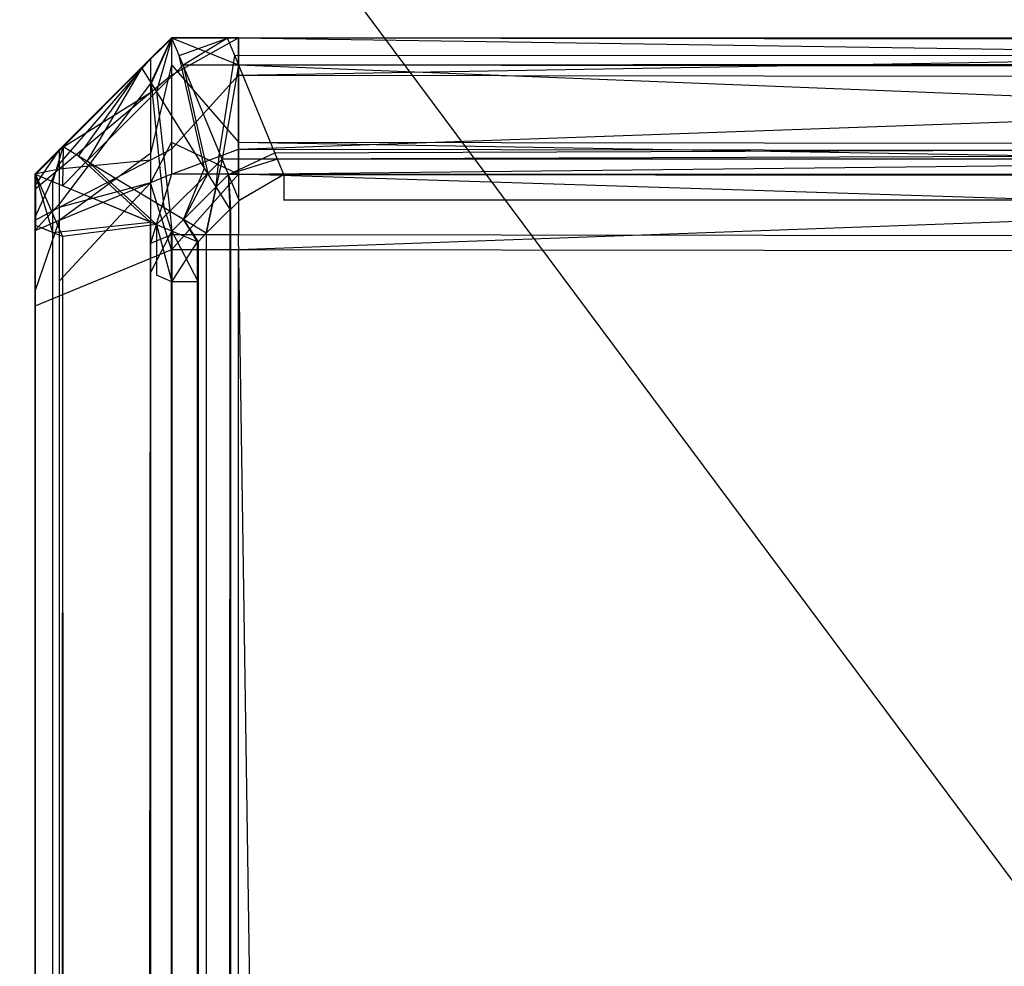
# Model space of a CAD drawing. Extents: x 0 to 0.8, y -0.501 to 0.
# Tile 50 of 106: x 0.00194 to 0.00555, y -0.00666 to -0.0032. Entities that reach past the tile are written whole.
import ezdxf

# ---------------------------------------------------------------- set-up
doc = ezdxf.new("R2010")
doc.units = 0
for name, color, linetype in [('L6_KORPUS3_2___REPLACEMTFOREMPT', 7, 'CONTINUOUS'), ('L8_KORPUS3_4___REPLACEMTFOREMPT', 7, 'CONTINUOUS'), ('L9_ABDECKPL_0___REPLACEMTFOREMP', 7, 'CONTINUOUS')]:
    doc.layers.add(name, color=color, linetype=linetype)

msp = doc.modelspace()

# ---------------------------------------------------------------- linework, layer by layer
at = {"layer": 'L6_KORPUS3_2___REPLACEMTFOREMPT', "color": 8}
for points, invisible_edges in [([(0.002502, -0.003263, 0.0005), (0.002427, -0.003428, 0.000436), (0.002392, -0.003372, 0.0005), (0.002502, -0.003263, 0.0005)], 13), ([(0.002392, -0.003372, 0.000565), (0.002502, -0.003263, 0.0005), (0.002392, -0.003372, 0.0005), (0.002392, -0.003372, 0.000565)], 13), ([(0.002502, -0.003263, 0.0005), (0.002392, -0.003372, 0.000565), (0.002502, -0.003263, 0.000565), (0.002502, -0.003263, 0.0005)], 14), ([(0.002392, -0.003372, 0.007018), (0.002502, -0.003263, 0.000565), (0.002392, -0.003372, 0.000565), (0.002392, -0.003372, 0.007018)], 13), ([(0.002502, -0.003263, 0.000565), (0.002392, -0.003372, 0.007018), (0.002502, -0.003263, 0.007018), (0.002502, -0.003263, 0.000565)], 14), ([(0.002446, -0.003459, 0.007289), (0.002502, -0.003263, 0.00719), (0.002392, -0.003372, 0.00719), (0.002446, -0.003459, 0.007289)], 13), ([(0.002392, -0.003372, 0.00719), (0.002502, -0.003263, 0.007018), (0.002392, -0.003372, 0.007018), (0.002392, -0.003372, 0.00719)], 13), ([(0.002502, -0.003263, 0.007018), (0.002392, -0.003372, 0.00719), (0.002502, -0.003263, 0.00719), (0.002502, -0.003263, 0.007018)], 14), ([(0.002427, -0.003428, 0.000436), (0.002502, -0.003263, 0.0005), (0.002528, -0.003327, 0.000436), (0.002427, -0.003428, 0.000436)], 14), ([(0.002502, -0.003263, 0.00719), (0.002446, -0.003459, 0.007289), (0.002543, -0.003362, 0.007289), (0.002502, -0.003263, 0.00719)], 14), ([(0.002543, -0.003362, 0.007289), (0.002705, -0.003263, 0.00719), (0.002502, -0.003263, 0.00719), (0.002543, -0.003362, 0.007289)], 13), ([(0.002502, -0.003263, 0.007018), (0.002705, -0.003263, 0.000565), (0.002502, -0.003263, 0.000565), (0.002502, -0.003263, 0.007018)], 13), ([(0.002705, -0.003263, 0.000565), (0.002502, -0.003263, 0.007018), (0.002705, -0.003263, 0.007018), (0.002705, -0.003263, 0.000565)], 14), ([(0.002502, -0.003263, 0.00719), (0.002705, -0.003263, 0.007018), (0.002502, -0.003263, 0.007018), (0.002502, -0.003263, 0.00719)], 13), ([(0.002705, -0.003263, 0.007018), (0.002502, -0.003263, 0.00719), (0.002705, -0.003263, 0.00719), (0.002705, -0.003263, 0.007018)], 14), ([(0.002502, -0.003263, 0.000565), (0.002705, -0.003263, 0.0005), (0.002502, -0.003263, 0.0005), (0.002502, -0.003263, 0.000565)], 13), ([(0.002705, -0.003263, 0.0005), (0.002502, -0.003263, 0.000565), (0.002705, -0.003263, 0.000565), (0.002705, -0.003263, 0.0005)], 14), ([(0.002705, -0.003263, 0.0005), (0.002528, -0.003327, 0.000436), (0.002502, -0.003263, 0.0005), (0.002705, -0.003263, 0.0005)], 13), ([(0.002528, -0.003327, 0.000436), (0.002705, -0.003263, 0.0005), (0.002732, -0.003327, 0.000436), (0.002528, -0.003327, 0.000436)], 14), ([(0.002705, -0.003263, 0.00719), (0.002543, -0.003362, 0.007289), (0.002746, -0.003362, 0.007289), (0.002705, -0.003263, 0.00719)], 14), ([(0.002746, -0.003362, 0.007289), (0.1, -0.003263, 0.00719), (0.002705, -0.003263, 0.00719), (0.002746, -0.003362, 0.007289)], 13), ([(0.002705, -0.003263, 0.000565), (0.1, -0.003263, 0.007018), (0.1, -0.003263, 0.000565), (0.002705, -0.003263, 0.000565)], 13), ([(0.1, -0.003263, 0.007018), (0.002705, -0.003263, 0.000565), (0.002705, -0.003263, 0.007018), (0.1, -0.003263, 0.007018)], 14), ([(0.002705, -0.003263, 0.00719), (0.1, -0.003263, 0.007018), (0.002705, -0.003263, 0.007018), (0.002705, -0.003263, 0.00719)], 13), ([(0.1, -0.003263, 0.007018), (0.002705, -0.003263, 0.00719), (0.1, -0.003263, 0.00719), (0.1, -0.003263, 0.007018)], 14), ([(0.1, -0.003263, 0.0005), (0.002732, -0.003327, 0.000436), (0.002705, -0.003263, 0.0005), (0.1, -0.003263, 0.0005)], 13), ([(0.002705, -0.003263, 0.000565), (0.1, -0.003263, 0.0005), (0.002705, -0.003263, 0.0005), (0.002705, -0.003263, 0.000565)], 13), ([(0.1, -0.003263, 0.0005), (0.002705, -0.003263, 0.000565), (0.1, -0.003263, 0.000565), (0.1, -0.003263, 0.0005)], 14), ([(0.002732, -0.003327, 0.000436), (0.1, -0.003263, 0.0005), (0.1, -0.003327, 0.000436), (0.002732, -0.003327, 0.000436)], 14), ([(0.1, -0.003263, 0.00719), (0.002746, -0.003362, 0.007289), (0.1, -0.003362, 0.007289), (0.1, -0.003263, 0.00719)], 14), ([(0.002528, -0.003327, 0.000436), (0.002621, -0.003739, 0.00008), (0.002427, -0.003428, 0.000436), (0.002528, -0.003327, 0.000436)], 13), ([(0.002621, -0.003739, 0.00008), (0.002528, -0.003327, 0.000436), (0.002676, -0.003683, 0.00008), (0.002621, -0.003739, 0.00008)], 14), ([(0.002732, -0.003327, 0.000436), (0.002676, -0.003683, 0.00008), (0.002528, -0.003327, 0.000436), (0.002732, -0.003327, 0.000436)], 13), ([(0.002676, -0.003683, 0.00008), (0.002732, -0.003327, 0.000436), (0.002879, -0.003683, 0.00008), (0.002676, -0.003683, 0.00008)], 14), ([(0.1, -0.003327, 0.000436), (0.002879, -0.003683, 0.00008), (0.002732, -0.003327, 0.000436), (0.1, -0.003327, 0.000436)], 13), ([(0.002879, -0.003683, 0.00008), (0.1, -0.003327, 0.000436), (0.1, -0.003683, 0.00008), (0.002879, -0.003683, 0.00008)], 14), ([(0.002104, -0.003661, 0.00719), (0.002392, -0.003372, 0.007018), (0.002104, -0.003661, 0.007018), (0.002104, -0.003661, 0.00719)], 13), ([(0.002392, -0.003372, 0.007018), (0.002104, -0.003661, 0.00719), (0.002392, -0.003372, 0.00719), (0.002392, -0.003372, 0.007018)], 14), ([(0.002191, -0.003713, 0.007289), (0.002392, -0.003372, 0.00719), (0.002104, -0.003661, 0.00719), (0.002191, -0.003713, 0.007289)], 13), ([(0.002104, -0.003661, 0.007018), (0.002392, -0.003372, 0.000565), (0.002104, -0.003661, 0.000565), (0.002104, -0.003661, 0.007018)], 13), ([(0.002392, -0.003372, 0.000565), (0.002104, -0.003661, 0.007018), (0.002392, -0.003372, 0.007018), (0.002392, -0.003372, 0.000565)], 14), ([(0.002104, -0.003661, 0.000565), (0.002392, -0.003372, 0.0005), (0.002104, -0.003661, 0.0005), (0.002104, -0.003661, 0.000565)], 13), ([(0.002392, -0.003372, 0.0005), (0.002104, -0.003661, 0.000565), (0.002392, -0.003372, 0.000565), (0.002392, -0.003372, 0.0005)], 14), ([(0.002392, -0.003372, 0.0005), (0.00216, -0.003695, 0.000436), (0.002104, -0.003661, 0.0005), (0.002392, -0.003372, 0.0005)], 13), ([(0.00216, -0.003695, 0.000436), (0.002392, -0.003372, 0.0005), (0.002427, -0.003428, 0.000436), (0.00216, -0.003695, 0.000436)], 14), ([(0.002392, -0.003372, 0.00719), (0.002191, -0.003713, 0.007289), (0.002446, -0.003459, 0.007289), (0.002392, -0.003372, 0.00719)], 14), ([(0.002633, -0.003759, 0.007633), (0.002543, -0.003362, 0.007289), (0.002446, -0.003459, 0.007289), (0.002633, -0.003759, 0.007633)], 13), ([(0.002543, -0.003362, 0.007289), (0.002633, -0.003759, 0.007633), (0.002686, -0.003706, 0.007633), (0.002543, -0.003362, 0.007289)], 14), ([(0.002686, -0.003706, 0.007633), (0.002746, -0.003362, 0.007289), (0.002543, -0.003362, 0.007289), (0.002686, -0.003706, 0.007633)], 13), ([(0.002746, -0.003362, 0.007289), (0.002686, -0.003706, 0.007633), (0.002889, -0.003706, 0.007633), (0.002746, -0.003362, 0.007289)], 14), ([(0.002889, -0.003706, 0.007633), (0.1, -0.003362, 0.007289), (0.002746, -0.003362, 0.007289), (0.002889, -0.003706, 0.007633)], 13), ([(0.1, -0.003362, 0.007289), (0.002889, -0.003706, 0.007633), (0.1, -0.003706, 0.007633), (0.1, -0.003362, 0.007289)], 14), ([(0.002427, -0.003428, 0.000436), (0.002474, -0.003885, 0.00008), (0.00216, -0.003695, 0.000436), (0.002427, -0.003428, 0.000436)], 13), ([(0.002494, -0.003897, 0.007633), (0.002446, -0.003459, 0.007289), (0.002191, -0.003713, 0.007289), (0.002494, -0.003897, 0.007633)], 13), ([(0.002474, -0.003885, 0.00008), (0.002427, -0.003428, 0.000436), (0.002621, -0.003739, 0.00008), (0.002474, -0.003885, 0.00008)], 14), ([(0.002446, -0.003459, 0.007289), (0.002494, -0.003897, 0.007633), (0.002633, -0.003759, 0.007633), (0.002446, -0.003459, 0.007289)], 14), ([(0.002002, -0.003763, 0.00719), (0.002104, -0.003661, 0.007018), (0.002002, -0.003763, 0.007018), (0.002002, -0.003763, 0.00719)], 13), ([(0.002104, -0.003661, 0.007018), (0.002002, -0.003763, 0.00719), (0.002104, -0.003661, 0.00719), (0.002104, -0.003661, 0.007018)], 14), ([(0.002101, -0.003804, 0.007289), (0.002104, -0.003661, 0.00719), (0.002002, -0.003763, 0.00719), (0.002101, -0.003804, 0.007289)], 13), ([(0.002002, -0.003763, 0.007018), (0.002104, -0.003661, 0.000565), (0.002002, -0.003763, 0.000565), (0.002002, -0.003763, 0.007018)], 13), ([(0.002104, -0.003661, 0.000565), (0.002002, -0.003763, 0.007018), (0.002104, -0.003661, 0.007018), (0.002104, -0.003661, 0.000565)], 14), ([(0.002002, -0.003763, 0.000565), (0.002104, -0.003661, 0.0005), (0.002002, -0.003763, 0.0005), (0.002002, -0.003763, 0.000565)], 13), ([(0.002104, -0.003661, 0.0005), (0.002002, -0.003763, 0.000565), (0.002104, -0.003661, 0.000565), (0.002104, -0.003661, 0.0005)], 14), ([(0.002104, -0.003661, 0.0005), (0.002066, -0.003789, 0.000436), (0.002002, -0.003763, 0.0005), (0.002104, -0.003661, 0.0005)], 13), ([(0.002066, -0.003789, 0.000436), (0.002104, -0.003661, 0.0005), (0.00216, -0.003695, 0.000436), (0.002066, -0.003789, 0.000436)], 14), ([(0.002104, -0.003661, 0.00719), (0.002101, -0.003804, 0.007289), (0.002191, -0.003713, 0.007289), (0.002104, -0.003661, 0.00719)], 14), ([(0.00216, -0.003695, 0.000436), (0.002423, -0.003937, 0.00008), (0.002066, -0.003789, 0.000436), (0.00216, -0.003695, 0.000436)], 13), ([(0.002445, -0.003946, 0.007633), (0.002191, -0.003713, 0.007289), (0.002101, -0.003804, 0.007289), (0.002445, -0.003946, 0.007633)], 13), ([(0.002423, -0.003937, 0.00008), (0.00216, -0.003695, 0.000436), (0.002474, -0.003885, 0.00008), (0.002423, -0.003937, 0.00008)], 14), ([(0.002191, -0.003713, 0.007289), (0.002445, -0.003946, 0.007633), (0.002494, -0.003897, 0.007633), (0.002191, -0.003713, 0.007289)], 14), ([(0.002676, -0.003683, 0.00008), (0.002664, -0.003808), (0.002621, -0.003739, 0.00008), (0.002676, -0.003683, 0.00008)], 13), ([(0.002664, -0.003808, 0.00769), (0.002686, -0.003706, 0.007633), (0.002633, -0.003759, 0.007633), (0.002664, -0.003808, 0.00769)], 13), ([(0.002664, -0.003808), (0.002676, -0.003683, 0.00008), (0.002709, -0.003763), (0.002664, -0.003808)], 14), ([(0.002686, -0.003706, 0.007633), (0.002664, -0.003808, 0.00769), (0.002709, -0.003763, 0.00769), (0.002686, -0.003706, 0.007633)], 14), ([(0.002879, -0.003683, 0.00008), (0.002709, -0.003763), (0.002676, -0.003683, 0.00008), (0.002879, -0.003683, 0.00008)], 13), ([(0.002709, -0.003763, 0.00769), (0.002889, -0.003706, 0.007633), (0.002686, -0.003706, 0.007633), (0.002709, -0.003763, 0.00769)], 13), ([(0.002709, -0.003763), (0.002879, -0.003683, 0.00008), (0.002912, -0.003763), (0.002709, -0.003763)], 14), ([(0.002889, -0.003706, 0.007633), (0.002709, -0.003763, 0.00769), (0.002912, -0.003763, 0.00769), (0.002889, -0.003706, 0.007633)], 14), ([(0.1, -0.003683, 0.00008), (0.002912, -0.003763), (0.002879, -0.003683, 0.00008), (0.1, -0.003683, 0.00008)], 13), ([(0.002912, -0.003763, 0.00769), (0.1, -0.003706, 0.007633), (0.002889, -0.003706, 0.007633), (0.002912, -0.003763, 0.00769)], 13), ([(0.002912, -0.003763), (0.1, -0.003683, 0.00008), (0.1, -0.003763), (0.002912, -0.003763)], 14), ([(0.1, -0.003706, 0.007633), (0.002912, -0.003763, 0.00769), (0.1, -0.003763, 0.00769), (0.1, -0.003706, 0.007633)], 14), ([(0.002621, -0.003739, 0.00008), (0.002544, -0.003927), (0.002474, -0.003885, 0.00008), (0.002621, -0.003739, 0.00008)], 13), ([(0.002544, -0.003927), (0.002621, -0.003739, 0.00008), (0.002664, -0.003808), (0.002544, -0.003927)], 14), ([(0.002002, -0.003763, 0.007018), (0.002002, -0.003949, 0.000565), (0.002002, -0.003949, 0.007018), (0.002002, -0.003763, 0.007018)], 13), ([(0.002002, -0.003949, 0.000565), (0.002002, -0.003763, 0.007018), (0.002002, -0.003763, 0.000565), (0.002002, -0.003949, 0.000565)], 14), ([(0.002002, -0.003763, 0.00719), (0.002002, -0.003949, 0.007018), (0.002002, -0.003949, 0.00719), (0.002002, -0.003763, 0.00719)], 13), ([(0.002002, -0.003949, 0.007018), (0.002002, -0.003763, 0.00719), (0.002002, -0.003763, 0.007018), (0.002002, -0.003949, 0.007018)], 14), ([(0.002002, -0.003763, 0.0005), (0.002066, -0.003975, 0.000436), (0.002002, -0.003949, 0.0005), (0.002002, -0.003763, 0.0005)], 13), ([(0.002066, -0.003975, 0.000436), (0.002002, -0.003763, 0.0005), (0.002066, -0.003789, 0.000436), (0.002066, -0.003975, 0.000436)], 14), ([(0.002002, -0.003763, 0.000565), (0.002002, -0.003949, 0.0005), (0.002002, -0.003949, 0.000565), (0.002002, -0.003763, 0.000565)], 13), ([(0.002002, -0.003949, 0.0005), (0.002002, -0.003763, 0.000565), (0.002002, -0.003763, 0.0005), (0.002002, -0.003949, 0.0005)], 14), ([(0.002101, -0.00399, 0.007289), (0.002002, -0.003763, 0.00719), (0.002002, -0.003949, 0.00719), (0.002101, -0.00399, 0.007289)], 13), ([(0.002002, -0.003763, 0.00719), (0.002101, -0.00399, 0.007289), (0.002101, -0.003804, 0.007289), (0.002002, -0.003763, 0.00719)], 14), ([(0.002544, -0.003927, 0.00769), (0.002633, -0.003759, 0.007633), (0.002494, -0.003897, 0.007633), (0.002544, -0.003927, 0.00769)], 13), ([(0.002633, -0.003759, 0.007633), (0.002544, -0.003927, 0.00769), (0.002664, -0.003808, 0.00769), (0.002633, -0.003759, 0.007633)], 14), ([(0.002709, -0.003763), (0.002715, -0.00389), (0.002664, -0.003808), (0.002709, -0.003763)], 13), ([(0.002716, -0.003891, 0.00769), (0.002709, -0.003763, 0.00769), (0.002664, -0.003808, 0.00769), (0.002716, -0.003891, 0.00769)], 13), ([(0.002715, -0.00389), (0.002709, -0.003763), (0.002748, -0.003857), (0.002715, -0.00389)], 14), ([(0.002912, -0.003763), (0.002748, -0.003857), (0.002709, -0.003763), (0.002912, -0.003763)], 13), ([(0.002749, -0.003858, 0.00769), (0.002912, -0.003763, 0.00769), (0.002709, -0.003763, 0.00769), (0.002749, -0.003858, 0.00769)], 13), ([(0.002709, -0.003763, 0.00769), (0.002716, -0.003891, 0.00769), (0.002749, -0.003858, 0.00769), (0.002709, -0.003763, 0.00769)], 14), ([(0.002748, -0.003857), (0.002912, -0.003763), (0.002912, -0.003857), (0.002748, -0.003857)], 14), ([(0.002912, -0.003763, 0.00769), (0.002749, -0.003858, 0.00769), (0.002912, -0.003858, 0.00769), (0.002912, -0.003763, 0.00769)], 14), ([(0.002912, -0.003763), (0.1, -0.003857), (0.002912, -0.003857), (0.002912, -0.003763)], 13), ([(0.1, -0.003857), (0.002912, -0.003763), (0.1, -0.003763), (0.1, -0.003857)], 14), ([(0.1, -0.003858, 0.00769), (0.002912, -0.003763, 0.00769), (0.002912, -0.003858, 0.00769), (0.1, -0.003858, 0.00769)], 13), ([(0.002912, -0.003763, 0.00769), (0.1, -0.003858, 0.00769), (0.1, -0.003763, 0.00769), (0.002912, -0.003763, 0.00769)], 14), ([(0.002423, -0.003937, 0.00008), (0.002066, -0.003975, 0.000436), (0.002066, -0.003789, 0.000436), (0.002423, -0.003937, 0.00008)], 13), ([(0.002101, -0.00399, 0.007289), (0.002445, -0.003946, 0.007633), (0.002101, -0.003804, 0.007289), (0.002101, -0.00399, 0.007289)], 13), ([(0.002628, -0.003978, 0.00769), (0.002664, -0.003808, 0.00769), (0.002544, -0.003927, 0.00769), (0.002628, -0.003978, 0.00769)], 13), ([(0.002664, -0.003808), (0.002627, -0.003978), (0.002544, -0.003927), (0.002664, -0.003808)], 13), ([(0.002627, -0.003978), (0.002664, -0.003808), (0.002715, -0.00389), (0.002627, -0.003978)], 14), ([(0.002664, -0.003808, 0.00769), (0.002628, -0.003978, 0.00769), (0.002716, -0.003891, 0.00769), (0.002664, -0.003808, 0.00769)], 14), ([(0.002748, -0.500668), (0.002715, -0.00389), (0.002748, -0.003857), (0.002748, -0.500668)], 14), ([(0.002716, -0.003891, 0.00769), (0.002749, -0.500667, 0.00769), (0.002749, -0.003858, 0.00769), (0.002716, -0.003891, 0.00769)], 10), ([(0.002748, -0.500668), (0.002748, -0.003857), (0.002912, -0.003857), (0.002748, -0.500668)], 15), ([(0.002748, -0.500668), (0.002912, -0.003857), (0.002909, -0.500668), (0.002748, -0.500668)], 15), ([(0.002749, -0.003858, 0.00769), (0.002749, -0.500667, 0.00769), (0.002912, -0.003858, 0.00769), (0.002749, -0.003858, 0.00769)], 15), ([(0.002912, -0.003858, 0.00769), (0.002749, -0.500667, 0.00769), (0.002909, -0.500667, 0.00769), (0.002912, -0.003858, 0.00769)], 15), ([(0.002909, -0.500668), (0.002912, -0.003857), (0.1, -0.500668), (0.002909, -0.500668)], 15), ([(0.002912, -0.003858, 0.00769), (0.002909, -0.500667, 0.00769), (0.1, -0.500667, 0.00769), (0.002912, -0.003858, 0.00769)], 15), ([(0.1, -0.500668), (0.002912, -0.003857), (0.1, -0.003857), (0.1, -0.500668)], 15), ([(0.002912, -0.003858, 0.00769), (0.1, -0.500667, 0.00769), (0.1, -0.003858, 0.00769), (0.002912, -0.003858, 0.00769)], 15), ([(0.002474, -0.003885, 0.00008), (0.002502, -0.00397), (0.002423, -0.003937, 0.00008), (0.002474, -0.003885, 0.00008)], 13), ([(0.002502, -0.00397), (0.002474, -0.003885, 0.00008), (0.002544, -0.003927), (0.002502, -0.00397)], 14), ([(0.002632, -0.500553), (0.002627, -0.003978), (0.002715, -0.00389), (0.002632, -0.500553)], 13), ([(0.002628, -0.003978, 0.00769), (0.002634, -0.500552, 0.00769), (0.002716, -0.003891, 0.00769), (0.002628, -0.003978, 0.00769)], 13), ([(0.002632, -0.500553), (0.002715, -0.00389), (0.002711, -0.500631), (0.002632, -0.500553)], 10), ([(0.002716, -0.003891, 0.00769), (0.002634, -0.500552, 0.00769), (0.002712, -0.50063, 0.00769), (0.002716, -0.003891, 0.00769)], 10), ([(0.002711, -0.500631), (0.002715, -0.00389), (0.002748, -0.500668), (0.002711, -0.500631)], 13), ([(0.002716, -0.003891, 0.00769), (0.002712, -0.50063, 0.00769), (0.002749, -0.500667, 0.00769), (0.002716, -0.003891, 0.00769)], 13), ([(0.002502, -0.00397, 0.00769), (0.002494, -0.003897, 0.007633), (0.002445, -0.003946, 0.007633), (0.002502, -0.00397, 0.00769)], 13), ([(0.002494, -0.003897, 0.007633), (0.002502, -0.00397, 0.00769), (0.002544, -0.003927, 0.00769), (0.002494, -0.003897, 0.007633)], 14), ([(0.002598, -0.004009, 0.00769), (0.002544, -0.003927, 0.00769), (0.002502, -0.00397, 0.00769), (0.002598, -0.004009, 0.00769)], 13), ([(0.002544, -0.003927), (0.002596, -0.004009), (0.002502, -0.00397), (0.002544, -0.003927)], 13), ([(0.002544, -0.003927, 0.00769), (0.002598, -0.004009, 0.00769), (0.002628, -0.003978, 0.00769), (0.002544, -0.003927, 0.00769)], 14), ([(0.002596, -0.004009), (0.002544, -0.003927), (0.002627, -0.003978), (0.002596, -0.004009)], 14), ([(0.002002, -0.003949, 0.007018), (0.002002, -0.500554, 0.000565), (0.002002, -0.500554, 0.007018), (0.002002, -0.003949, 0.007018)], 13), ([(0.002002, -0.500554, 0.000565), (0.002002, -0.003949, 0.007018), (0.002002, -0.003949, 0.000565), (0.002002, -0.500554, 0.000565)], 14), ([(0.002002, -0.003949, 0.00719), (0.002002, -0.500554, 0.007018), (0.002002, -0.500554, 0.00719), (0.002002, -0.003949, 0.00719)], 13), ([(0.002002, -0.500554, 0.007018), (0.002002, -0.003949, 0.00719), (0.002002, -0.003949, 0.007018), (0.002002, -0.500554, 0.007018)], 14), ([(0.002002, -0.500554, 0.00719), (0.002101, -0.00399, 0.007289), (0.002002, -0.003949, 0.00719), (0.002002, -0.500554, 0.00719)], 13), ([(0.002002, -0.003949, 0.000565), (0.002002, -0.500554, 0.0005), (0.002002, -0.500554, 0.000565), (0.002002, -0.003949, 0.000565)], 13), ([(0.002002, -0.500554, 0.0005), (0.002002, -0.003949, 0.000565), (0.002002, -0.003949, 0.0005), (0.002002, -0.500554, 0.0005)], 14), ([(0.002066, -0.003975, 0.000436), (0.002002, -0.500554, 0.0005), (0.002002, -0.003949, 0.0005), (0.002066, -0.003975, 0.000436)], 13), ([(0.002066, -0.003975, 0.000436), (0.002423, -0.003937, 0.00008), (0.002423, -0.004123, 0.00008), (0.002066, -0.003975, 0.000436)], 14), ([(0.002445, -0.003946, 0.007633), (0.002101, -0.00399, 0.007289), (0.002445, -0.004132, 0.007633), (0.002445, -0.003946, 0.007633)], 14), ([(0.002502, -0.00397), (0.002423, -0.004123, 0.00008), (0.002423, -0.003937, 0.00008), (0.002502, -0.00397)], 13), ([(0.002502, -0.004156, 0.00769), (0.002445, -0.003946, 0.007633), (0.002445, -0.004132, 0.007633), (0.002502, -0.004156, 0.00769)], 13), ([(0.002445, -0.003946, 0.007633), (0.002502, -0.004156, 0.00769), (0.002502, -0.00397, 0.00769), (0.002445, -0.003946, 0.007633)], 14), ([(0.002002, -0.500554, 0.0005), (0.002066, -0.003975, 0.000436), (0.002066, -0.500528, 0.000436), (0.002002, -0.500554, 0.0005)], 14), ([(0.002101, -0.00399, 0.007289), (0.002002, -0.500554, 0.00719), (0.002101, -0.500513, 0.007289), (0.002101, -0.00399, 0.007289)], 14), ([(0.002423, -0.004123, 0.00008), (0.002066, -0.500528, 0.000436), (0.002066, -0.003975, 0.000436), (0.002423, -0.004123, 0.00008)], 13), ([(0.002445, -0.500371, 0.007633), (0.002101, -0.00399, 0.007289), (0.002101, -0.500513, 0.007289), (0.002445, -0.500371, 0.007633)], 13), ([(0.002101, -0.00399, 0.007289), (0.002445, -0.500371, 0.007633), (0.002445, -0.004132, 0.007633), (0.002101, -0.00399, 0.007289)], 14), ([(0.002423, -0.004123, 0.00008), (0.002502, -0.00397), (0.002502, -0.004156), (0.002423, -0.004123, 0.00008)], 14), ([(0.002596, -0.004009), (0.002502, -0.004156), (0.002502, -0.00397), (0.002596, -0.004009)], 13), ([(0.002598, -0.004156, 0.00769), (0.002502, -0.00397, 0.00769), (0.002502, -0.004156, 0.00769), (0.002598, -0.004156, 0.00769)], 13), ([(0.002502, -0.00397, 0.00769), (0.002598, -0.004156, 0.00769), (0.002598, -0.004009, 0.00769), (0.002502, -0.00397, 0.00769)], 14), ([(0.002627, -0.003978), (0.002596, -0.004156), (0.002596, -0.004009), (0.002627, -0.003978)], 13), ([(0.002632, -0.500553), (0.002596, -0.004156), (0.002627, -0.003978), (0.002632, -0.500553)], 10), ([(0.002598, -0.004009, 0.00769), (0.002634, -0.500552, 0.00769), (0.002628, -0.003978, 0.00769), (0.002598, -0.004009, 0.00769)], 10), ([(0.002502, -0.004156), (0.002596, -0.004009), (0.002596, -0.004156), (0.002502, -0.004156)], 14), ([(0.002598, -0.004156, 0.00769), (0.002634, -0.500552, 0.00769), (0.002598, -0.004009, 0.00769), (0.002598, -0.004156, 0.00769)], 13), ([(0.002066, -0.500528, 0.000436), (0.002423, -0.004123, 0.00008), (0.002423, -0.50038, 0.00008), (0.002066, -0.500528, 0.000436)], 14), ([(0.002502, -0.004156), (0.002423, -0.50038, 0.00008), (0.002423, -0.004123, 0.00008), (0.002502, -0.004156)], 13), ([(0.002445, -0.500371, 0.007633), (0.002502, -0.004156, 0.00769), (0.002445, -0.004132, 0.007633), (0.002445, -0.500371, 0.007633)], 13), ([(0.002423, -0.50038, 0.00008), (0.002502, -0.004156), (0.002502, -0.500347), (0.002423, -0.50038, 0.00008)], 14), ([(0.002502, -0.004156, 0.00769), (0.002445, -0.500371, 0.007633), (0.002502, -0.500347, 0.00769), (0.002502, -0.004156, 0.00769)], 14), ([(0.002596, -0.004156), (0.002502, -0.500347), (0.002502, -0.004156), (0.002596, -0.004156)], 13), ([(0.002502, -0.500347), (0.002596, -0.004156), (0.002596, -0.500347), (0.002502, -0.500347)], 14), ([(0.002502, -0.500347, 0.00769), (0.002598, -0.004156, 0.00769), (0.002502, -0.004156, 0.00769), (0.002502, -0.500347, 0.00769)], 13), ([(0.002598, -0.004156, 0.00769), (0.002502, -0.500347, 0.00769), (0.002598, -0.500347, 0.00769), (0.002598, -0.004156, 0.00769)], 14), ([(0.002596, -0.004156), (0.002596, -0.500516), (0.002596, -0.500347), (0.002596, -0.004156)], 10), ([(0.002596, -0.500516), (0.002596, -0.004156), (0.002632, -0.500553), (0.002596, -0.500516)], 13), ([(0.002598, -0.500347, 0.00769), (0.002634, -0.500552, 0.00769), (0.002598, -0.004156, 0.00769), (0.002598, -0.500347, 0.00769)], 10)]:
    msp.add_3dface(points, dxfattribs=dict(at, invisible_edges=invisible_edges))
at = {"layer": 'L8_KORPUS3_4___REPLACEMTFOREMPT', "color": 8, "invisible_edges": 14}
for points in [[(0.0025, -0.003262, 0.007387), (0.002424, -0.003429, 0.007329), (0.002424, -0.003338, 0.007419), (0.0025, -0.003262, 0.007387)], [(0.0025, -0.003262, 0.007387), (0.0025, -0.003361, 0.007288), (0.002424, -0.003429, 0.007329), (0.0025, -0.003262, 0.007387)], [(0.0025, -0.003262, 0.007638), (0.0025, -0.003262, 0.007387), (0.002424, -0.003338, 0.007419), (0.0025, -0.003262, 0.007638)], [(0.002424, -0.003338, 0.00767), (0.0025, -0.003262, 0.007638), (0.002424, -0.003338, 0.007419), (0.002424, -0.003338, 0.00767)], [(0.0025, -0.003262, 0.58989), (0.0025, -0.003262, 0.589619), (0.002424, -0.003339, 0.589587), (0.0025, -0.003262, 0.58989)], [(0.0025, -0.003262, 0.58989), (0.002424, -0.003339, 0.589587), (0.002424, -0.003339, 0.589859), (0.0025, -0.003262, 0.58989)], [(0.0025, -0.003262, 0.589619), (0.0025, -0.003262, 0.007638), (0.002424, -0.003338, 0.00767), (0.0025, -0.003262, 0.589619)], [(0.0025, -0.003262, 0.589619), (0.002424, -0.003338, 0.00767), (0.002424, -0.003339, 0.589587), (0.0025, -0.003262, 0.589619)], [(0.0025, -0.003262, 0.58989), (0.002424, -0.003339, 0.589859), (0.0025, -0.003399, 0.590027), (0.0025, -0.003262, 0.58989)], [(0.0025, -0.003262, 0.007387), (0.002746, -0.003361, 0.007288), (0.0025, -0.003361, 0.007288), (0.0025, -0.003262, 0.007387)], [(0.002746, -0.003262, 0.007387), (0.002746, -0.003361, 0.007288), (0.0025, -0.003262, 0.007387), (0.002746, -0.003262, 0.007387)], [(0.002746, -0.003399, 0.590027), (0.002746, -0.003262, 0.58989), (0.0025, -0.003399, 0.590027), (0.002746, -0.003399, 0.590027)], [(0.0025, -0.003399, 0.590027), (0.002746, -0.003262, 0.58989), (0.0025, -0.003262, 0.58989), (0.0025, -0.003399, 0.590027)], [(0.002746, -0.003262, 0.58989), (0.0025, -0.003262, 0.589619), (0.0025, -0.003262, 0.58989), (0.002746, -0.003262, 0.58989)], [(0.002746, -0.003262, 0.58989), (0.002746, -0.003262, 0.589619), (0.0025, -0.003262, 0.589619), (0.002746, -0.003262, 0.58989)], [(0.002746, -0.003262, 0.589619), (0.0025, -0.003262, 0.007638), (0.0025, -0.003262, 0.589619), (0.002746, -0.003262, 0.589619)], [(0.002746, -0.003262, 0.589619), (0.002746, -0.003262, 0.007638), (0.0025, -0.003262, 0.007638), (0.002746, -0.003262, 0.589619)], [(0.002746, -0.003262, 0.007638), (0.0025, -0.003262, 0.007387), (0.0025, -0.003262, 0.007638), (0.002746, -0.003262, 0.007638)], [(0.002746, -0.003262, 0.007638), (0.002746, -0.003262, 0.007387), (0.0025, -0.003262, 0.007387), (0.002746, -0.003262, 0.007638)], [(0.002746, -0.003262, 0.007638), (0.010115, -0.003271, 0.007638), (0.002746, -0.003262, 0.007387), (0.002746, -0.003262, 0.007638)], [(0.010115, -0.003271, 0.007638), (0.010115, -0.003271, 0.007387), (0.002746, -0.003262, 0.007387), (0.010115, -0.003271, 0.007638)], [(0.002746, -0.003262, 0.589619), (0.010115, -0.003271, 0.589619), (0.002746, -0.003262, 0.007638), (0.002746, -0.003262, 0.589619)], [(0.010115, -0.003271, 0.589619), (0.010115, -0.003271, 0.007638), (0.002746, -0.003262, 0.007638), (0.010115, -0.003271, 0.589619)], [(0.002746, -0.003262, 0.58989), (0.010115, -0.003271, 0.58989), (0.002746, -0.003262, 0.589619), (0.002746, -0.003262, 0.58989)], [(0.010115, -0.003271, 0.58989), (0.010115, -0.003271, 0.589619), (0.002746, -0.003262, 0.589619), (0.010115, -0.003271, 0.58989)], [(0.002746, -0.003399, 0.590027), (0.010115, -0.003271, 0.58989), (0.002746, -0.003262, 0.58989), (0.002746, -0.003399, 0.590027)], [(0.002746, -0.003262, 0.007387), (0.010115, -0.00337, 0.007288), (0.002746, -0.003361, 0.007288), (0.002746, -0.003262, 0.007387)], [(0.002746, -0.003262, 0.007387), (0.010115, -0.003271, 0.007387), (0.010115, -0.00337, 0.007288), (0.002746, -0.003262, 0.007387)], [(0.002746, -0.003399, 0.590027), (0.010115, -0.003407, 0.590027), (0.010115, -0.003271, 0.58989), (0.002746, -0.003399, 0.590027)], [(0.002424, -0.003339, 0.589587), (0.002424, -0.003338, 0.00767), (0.002089, -0.003672, 0.007808), (0.002424, -0.003339, 0.589587)], [(0.002424, -0.003338, 0.00767), (0.002424, -0.003338, 0.007419), (0.002089, -0.003672, 0.007558), (0.002424, -0.003338, 0.00767)], [(0.002089, -0.003672, 0.007808), (0.002424, -0.003338, 0.00767), (0.002089, -0.003672, 0.007558), (0.002089, -0.003672, 0.007808)], [(0.002424, -0.003338, 0.007419), (0.002089, -0.003724, 0.007506), (0.002089, -0.003672, 0.007558), (0.002424, -0.003338, 0.007419)], [(0.002424, -0.003338, 0.007419), (0.002424, -0.003429, 0.007329), (0.002089, -0.003724, 0.007506), (0.002424, -0.003338, 0.007419)], [(0.002424, -0.003339, 0.589587), (0.002089, -0.003672, 0.007808), (0.002089, -0.003672, 0.589449), (0.002424, -0.003339, 0.589587)], [(0.002424, -0.003339, 0.589859), (0.002424, -0.003339, 0.589587), (0.002089, -0.003672, 0.589449), (0.002424, -0.003339, 0.589859)], [(0.002424, -0.003339, 0.589859), (0.002089, -0.003672, 0.589449), (0.002089, -0.003672, 0.58972), (0.002424, -0.003339, 0.589859)], [(0.002424, -0.003339, 0.589859), (0.002089, -0.003672, 0.58972), (0.002424, -0.003463, 0.589983), (0.002424, -0.003339, 0.589859)], [(0.002424, -0.003339, 0.589859), (0.002424, -0.003463, 0.589983), (0.0025, -0.003399, 0.590027), (0.002424, -0.003339, 0.589859)], [(0.0025, -0.003361, 0.007288), (0.002424, -0.003686, 0.00707), (0.002424, -0.003429, 0.007329), (0.0025, -0.003361, 0.007288)], [(0.0025, -0.003361, 0.007288), (0.0025, -0.003644, 0.007005), (0.002424, -0.003686, 0.00707), (0.0025, -0.003361, 0.007288)], [(0.0025, -0.003361, 0.007288), (0.002746, -0.003644, 0.007005), (0.0025, -0.003644, 0.007005), (0.0025, -0.003361, 0.007288)], [(0.002746, -0.003361, 0.007288), (0.002746, -0.003644, 0.007005), (0.0025, -0.003361, 0.007288), (0.002746, -0.003361, 0.007288)], [(0.002746, -0.003361, 0.007288), (0.010115, -0.003653, 0.007005), (0.002746, -0.003644, 0.007005), (0.002746, -0.003361, 0.007288)], [(0.002746, -0.003361, 0.007288), (0.010115, -0.00337, 0.007288), (0.010115, -0.003653, 0.007005), (0.002746, -0.003361, 0.007288)], [(0.0025, -0.003399, 0.590027), (0.002424, -0.003463, 0.589983), (0.0025, -0.00367, 0.590299), (0.0025, -0.003399, 0.590027)], [(0.002746, -0.00367, 0.590299), (0.002746, -0.003399, 0.590027), (0.0025, -0.00367, 0.590299), (0.002746, -0.00367, 0.590299)], [(0.0025, -0.00367, 0.590299), (0.002746, -0.003399, 0.590027), (0.0025, -0.003399, 0.590027), (0.0025, -0.00367, 0.590299)], [(0.002746, -0.00367, 0.590299), (0.010115, -0.003407, 0.590027), (0.002746, -0.003399, 0.590027), (0.002746, -0.00367, 0.590299)], [(0.002746, -0.00367, 0.590299), (0.010115, -0.003679, 0.590299), (0.010115, -0.003407, 0.590027), (0.002746, -0.00367, 0.590299)], [(0.002424, -0.003429, 0.007329), (0.002089, -0.003871, 0.007359), (0.002089, -0.003724, 0.007506), (0.002424, -0.003429, 0.007329)], [(0.002424, -0.003429, 0.007329), (0.002424, -0.003686, 0.00707), (0.002089, -0.003871, 0.007359), (0.002424, -0.003429, 0.007329)], [(0.002424, -0.003463, 0.589983), (0.002089, -0.003743, 0.589791), (0.002424, -0.00371, 0.59023), (0.002424, -0.003463, 0.589983)], [(0.002424, -0.003463, 0.589983), (0.002089, -0.003672, 0.58972), (0.002089, -0.003743, 0.589791), (0.002424, -0.003463, 0.589983)], [(0.002424, -0.003463, 0.589983), (0.002424, -0.00371, 0.59023), (0.0025, -0.00367, 0.590299), (0.002424, -0.003463, 0.589983)], [(0.002089, -0.003672, 0.007808), (0.002089, -0.003672, 0.007558), (0.002, -0.003762, 0.007595), (0.002089, -0.003672, 0.007808)], [(0.002, -0.003762, 0.007845), (0.002089, -0.003672, 0.007808), (0.002, -0.003762, 0.007595), (0.002, -0.003762, 0.007845)], [(0.002089, -0.003672, 0.58972), (0.002089, -0.003672, 0.589449), (0.002, -0.003762, 0.589412), (0.002089, -0.003672, 0.58972)], [(0.002089, -0.003672, 0.58972), (0.002, -0.003762, 0.589412), (0.002, -0.003762, 0.589683), (0.002089, -0.003672, 0.58972)], [(0.002089, -0.003672, 0.589449), (0.002089, -0.003672, 0.007808), (0.002, -0.003762, 0.007845), (0.002089, -0.003672, 0.589449)], [(0.002089, -0.003672, 0.589449), (0.002, -0.003762, 0.007845), (0.002, -0.003762, 0.589412), (0.002089, -0.003672, 0.589449)], [(0.002089, -0.003672, 0.007558), (0.002, -0.003803, 0.007554), (0.002, -0.003762, 0.007595), (0.002089, -0.003672, 0.007558)], [(0.002089, -0.003672, 0.007558), (0.002089, -0.003724, 0.007506), (0.002, -0.003803, 0.007554), (0.002089, -0.003672, 0.007558)], [(0.002089, -0.003672, 0.58972), (0.002, -0.003762, 0.589683), (0.002089, -0.003743, 0.589791), (0.002089, -0.003672, 0.58972)], [(0.0025, -0.003644, 0.007005), (0.002424, -0.003793, 0.006964), (0.002424, -0.003686, 0.00707), (0.0025, -0.003644, 0.007005)], [(0.0025, -0.003644, 0.007005), (0.0025, -0.003762, 0.006887), (0.002424, -0.003793, 0.006964), (0.0025, -0.003644, 0.007005)], [(0.0025, -0.00367, 0.590299), (0.002424, -0.00371, 0.59023), (0.0025, -0.003762, 0.59039), (0.0025, -0.00367, 0.590299)], [(0.0025, -0.003644, 0.007005), (0.002746, -0.003762, 0.006887), (0.0025, -0.003762, 0.006887), (0.0025, -0.003644, 0.007005)], [(0.002746, -0.003644, 0.007005), (0.002746, -0.003762, 0.006887), (0.0025, -0.003644, 0.007005), (0.002746, -0.003644, 0.007005)], [(0.002746, -0.003762, 0.59039), (0.002746, -0.00367, 0.590299), (0.0025, -0.003762, 0.59039), (0.002746, -0.003762, 0.59039)], [(0.0025, -0.003762, 0.59039), (0.002746, -0.00367, 0.590299), (0.0025, -0.00367, 0.590299), (0.0025, -0.003762, 0.59039)], [(0.002746, -0.003644, 0.007005), (0.010115, -0.00377, 0.006887), (0.002746, -0.003762, 0.006887), (0.002746, -0.003644, 0.007005)], [(0.002746, -0.003644, 0.007005), (0.010115, -0.003653, 0.007005), (0.010115, -0.00377, 0.006887), (0.002746, -0.003644, 0.007005)], [(0.002746, -0.003762, 0.59039), (0.010115, -0.003679, 0.590299), (0.002746, -0.00367, 0.590299), (0.002746, -0.003762, 0.59039)], [(0.002424, -0.003686, 0.00707), (0.002089, -0.003931, 0.007298), (0.002089, -0.003871, 0.007359), (0.002424, -0.003686, 0.00707)], [(0.002424, -0.003686, 0.00707), (0.002424, -0.003793, 0.006964), (0.002089, -0.003931, 0.007298), (0.002424, -0.003686, 0.00707)], [(0.002424, -0.00371, 0.59023), (0.002089, -0.003884, 0.589932), (0.002424, -0.003793, 0.590314), (0.002424, -0.00371, 0.59023)], [(0.002424, -0.00371, 0.59023), (0.002089, -0.003743, 0.589791), (0.002089, -0.003884, 0.589932), (0.002424, -0.00371, 0.59023)], [(0.002424, -0.00371, 0.59023), (0.002424, -0.003793, 0.590314), (0.0025, -0.003762, 0.59039), (0.002424, -0.00371, 0.59023)], [(0.002746, -0.003762, 0.59039), (0.010115, -0.00377, 0.59039), (0.010115, -0.003679, 0.590299), (0.002746, -0.003762, 0.59039)], [(0.002089, -0.003724, 0.007506), (0.002, -0.00392, 0.007436), (0.002, -0.003803, 0.007554), (0.002089, -0.003724, 0.007506)], [(0.002089, -0.003724, 0.007506), (0.002089, -0.003871, 0.007359), (0.002, -0.00392, 0.007436), (0.002089, -0.003724, 0.007506)], [(0.002089, -0.003743, 0.589791), (0.002, -0.003818, 0.58974), (0.002089, -0.003884, 0.589932), (0.002089, -0.003743, 0.589791)], [(0.002089, -0.003743, 0.589791), (0.002, -0.003762, 0.589683), (0.002, -0.003818, 0.58974), (0.002089, -0.003743, 0.589791)], [(0.002, -0.003762, 0.589412), (0.002, -0.003883, 0.007845), (0.002, -0.003883, 0.589412), (0.002, -0.003762, 0.589412)], [(0.002, -0.003762, 0.007845), (0.002, -0.003883, 0.007845), (0.002, -0.003762, 0.589412), (0.002, -0.003762, 0.007845)], [(0.002, -0.003762, 0.007595), (0.002, -0.00391, 0.007618), (0.002, -0.003883, 0.007645), (0.002, -0.003762, 0.007595)], [(0.002, -0.003762, 0.007595), (0.002, -0.003803, 0.007554), (0.002, -0.00391, 0.007618), (0.002, -0.003762, 0.007595)], [(0.002, -0.003762, 0.589683), (0.002, -0.003883, 0.589412), (0.002, -0.003883, 0.589633), (0.002, -0.003762, 0.589683)], [(0.002, -0.003762, 0.589412), (0.002, -0.003883, 0.589412), (0.002, -0.003762, 0.589683), (0.002, -0.003762, 0.589412)], [(0.002, -0.003762, 0.007845), (0.002, -0.003883, 0.007645), (0.002, -0.003883, 0.007845), (0.002, -0.003762, 0.007845)], [(0.002, -0.003762, 0.007595), (0.002, -0.003883, 0.007645), (0.002, -0.003762, 0.007845), (0.002, -0.003762, 0.007595)], [(0.002, -0.003762, 0.589683), (0.002, -0.003883, 0.589633), (0.002, -0.003818, 0.58974), (0.002, -0.003762, 0.589683)], [(0.0025, -0.003762, 0.006887), (0.002424, -0.004016, 0.006964), (0.002424, -0.003793, 0.006964), (0.0025, -0.003762, 0.006887)], [(0.0025, -0.003984, 0.006887), (0.002424, -0.004016, 0.006964), (0.0025, -0.003762, 0.006887), (0.0025, -0.003984, 0.006887)], [(0.0025, -0.003762, 0.59039), (0.002424, -0.003793, 0.590314), (0.0025, -0.004039, 0.59039), (0.0025, -0.003762, 0.59039)], [(0.002746, -0.003762, 0.59039), (0.0025, -0.003762, 0.59039), (0.0025, -0.004039, 0.59039), (0.002746, -0.003762, 0.59039)], [(0.002746, -0.003762, 0.59039), (0.0025, -0.004039, 0.59039), (0.002746, -0.004039, 0.59039), (0.002746, -0.003762, 0.59039)], [(0.002746, -0.003762, 0.006887), (0.002746, -0.003984, 0.006887), (0.0025, -0.003762, 0.006887), (0.002746, -0.003762, 0.006887)], [(0.002746, -0.003984, 0.006887), (0.0025, -0.003984, 0.006887), (0.0025, -0.003762, 0.006887), (0.002746, -0.003984, 0.006887)], [(0.010115, -0.003993, 0.006887), (0.002746, -0.003762, 0.006887), (0.010115, -0.00377, 0.006887), (0.010115, -0.003993, 0.006887)], [(0.010115, -0.003993, 0.006887), (0.002746, -0.003984, 0.006887), (0.002746, -0.003762, 0.006887), (0.010115, -0.003993, 0.006887)], [(0.010115, -0.00377, 0.59039), (0.002746, -0.003762, 0.59039), (0.002746, -0.004039, 0.59039), (0.010115, -0.00377, 0.59039)], [(0.010115, -0.00377, 0.59039), (0.002746, -0.004039, 0.59039), (0.010115, -0.004047, 0.59039), (0.010115, -0.00377, 0.59039)], [(0.002, -0.003803, 0.007554), (0.002, -0.003987, 0.007541), (0.002, -0.00391, 0.007618), (0.002, -0.003803, 0.007554)], [(0.002, -0.003803, 0.007554), (0.002, -0.00392, 0.007436), (0.002, -0.003987, 0.007541), (0.002, -0.003803, 0.007554)], [(0.002, -0.003818, 0.58974), (0.002, -0.003931, 0.589852), (0.002089, -0.003884, 0.589932), (0.002, -0.003818, 0.58974)], [(0.002, -0.003818, 0.58974), (0.002, -0.00392, 0.58967), (0.002, -0.003931, 0.589852), (0.002, -0.003818, 0.58974)], [(0.002, -0.003818, 0.58974), (0.002, -0.003883, 0.589633), (0.002, -0.00392, 0.58967), (0.002, -0.003818, 0.58974)], [(0.002424, -0.003793, 0.590314), (0.002089, -0.003931, 0.58998), (0.002424, -0.00407, 0.590314), (0.002424, -0.003793, 0.590314)], [(0.002424, -0.003793, 0.006964), (0.002089, -0.004154, 0.007298), (0.002089, -0.003931, 0.007298), (0.002424, -0.003793, 0.006964)], [(0.002424, -0.003793, 0.006964), (0.002424, -0.004016, 0.006964), (0.002089, -0.004154, 0.007298), (0.002424, -0.003793, 0.006964)], [(0.002424, -0.003793, 0.590314), (0.002089, -0.003884, 0.589932), (0.002089, -0.003931, 0.58998), (0.002424, -0.003793, 0.590314)], [(0.0025, -0.004039, 0.59039), (0.002424, -0.003793, 0.590314), (0.002424, -0.00407, 0.590314), (0.0025, -0.004039, 0.59039)], [(0.002089, -0.003871, 0.007359), (0.002, -0.003968, 0.007387), (0.002, -0.00392, 0.007436), (0.002089, -0.003871, 0.007359)], [(0.002089, -0.003871, 0.007359), (0.002089, -0.003931, 0.007298), (0.002, -0.003968, 0.007387), (0.002089, -0.003871, 0.007359)], [(0.002, -0.003883, 0.589412), (0.002, -0.00392, 0.58967), (0.002, -0.003883, 0.589633), (0.002, -0.003883, 0.589412)], [(0.002, -0.003883, 0.007645), (0.002, -0.00391, 0.007618), (0.002, -0.003883, 0.007845), (0.002, -0.003883, 0.007645)], [(0.002, -0.003883, 0.589412), (0.002, -0.003994, 0.589744), (0.002, -0.00392, 0.58967), (0.002, -0.003883, 0.589412)], [(0.002, -0.003883, 0.007845), (0.002, -0.00391, 0.007618), (0.002, -0.003883, 0.589412), (0.002, -0.003883, 0.007845)], [(0.002, -0.003883, 0.589412), (0.002, -0.00391, 0.007618), (0.002, -0.003994, 0.589744), (0.002, -0.003883, 0.589412)], [(0.002089, -0.003884, 0.589932), (0.002, -0.003931, 0.589852), (0.002089, -0.003931, 0.58998), (0.002089, -0.003884, 0.589932)], [(0.002, -0.00391, 0.007618), (0.002, -0.003987, 0.007541), (0.002, -0.004191, 0.007509), (0.002, -0.00391, 0.007618)], [(0.002, -0.00391, 0.007618), (0.002, -0.004191, 0.007509), (0.002, -0.500539, 0.007543), (0.002, -0.00391, 0.007618)], [(0.002, -0.00391, 0.007618), (0.002, -0.500539, 0.007543), (0.002, -0.003994, 0.589744), (0.002, -0.00391, 0.007618)], [(0.002, -0.00392, 0.58967), (0.002, -0.003994, 0.589744), (0.002, -0.003931, 0.589852), (0.002, -0.00392, 0.58967)], [(0.002, -0.00392, 0.007436), (0.002, -0.004019, 0.007509), (0.002, -0.003987, 0.007541), (0.002, -0.00392, 0.007436)], [(0.002, -0.00392, 0.007436), (0.002, -0.003968, 0.007387), (0.002, -0.004019, 0.007509), (0.002, -0.00392, 0.007436)], [(0.002089, -0.003931, 0.58998), (0.002, -0.003969, 0.58989), (0.002089, -0.004208, 0.58998), (0.002089, -0.003931, 0.58998)], [(0.002, -0.003931, 0.589852), (0.002, -0.003994, 0.589744), (0.002, -0.003969, 0.58989), (0.002, -0.003931, 0.589852)], [(0.002089, -0.003931, 0.007298), (0.002, -0.004191, 0.007387), (0.002, -0.003968, 0.007387), (0.002089, -0.003931, 0.007298)], [(0.002089, -0.003931, 0.007298), (0.002089, -0.004154, 0.007298), (0.002, -0.004191, 0.007387), (0.002089, -0.003931, 0.007298)], [(0.002, -0.003931, 0.589852), (0.002, -0.003969, 0.58989), (0.002089, -0.003931, 0.58998), (0.002, -0.003931, 0.589852)], [(0.002089, -0.003931, 0.58998), (0.002089, -0.004208, 0.58998), (0.002424, -0.00407, 0.590314), (0.002089, -0.003931, 0.58998)], [(0.002, -0.003968, 0.007387), (0.002, -0.004191, 0.007509), (0.002, -0.004019, 0.007509), (0.002, -0.003968, 0.007387)], [(0.002, -0.003968, 0.007387), (0.002, -0.004191, 0.007387), (0.002, -0.004191, 0.007509), (0.002, -0.003968, 0.007387)], [(0.002, -0.003969, 0.58989), (0.002, -0.004245, 0.58989), (0.002089, -0.004208, 0.58998), (0.002, -0.003969, 0.58989)], [(0.002, -0.003969, 0.58989), (0.002, -0.004019, 0.589768), (0.002, -0.004245, 0.58989), (0.002, -0.003969, 0.58989)], [(0.002, -0.003969, 0.58989), (0.002, -0.003994, 0.589744), (0.002, -0.004019, 0.589768), (0.002, -0.003969, 0.58989)], [(0.002, -0.003987, 0.007541), (0.002, -0.004019, 0.007509), (0.002, -0.004191, 0.007509), (0.002, -0.003987, 0.007541)], [(0.002, -0.003994, 0.589744), (0.002, -0.004245, 0.589768), (0.002, -0.004019, 0.589768), (0.002, -0.003994, 0.589744)], [(0.002, -0.003994, 0.589744), (0.002, -0.500369, 0.589768), (0.002, -0.004245, 0.589768), (0.002, -0.003994, 0.589744)], [(0.002, -0.003994, 0.589744), (0.002, -0.500596, 0.589678), (0.002, -0.500369, 0.589768), (0.002, -0.003994, 0.589744)], [(0.002, -0.003994, 0.589744), (0.002, -0.500539, 0.007543), (0.002, -0.500596, 0.589678), (0.002, -0.003994, 0.589744)], [(0.0025, -0.003984, 0.006887), (0.002424, -0.500592, 0.006963), (0.002424, -0.004016, 0.006964), (0.0025, -0.003984, 0.006887)], [(0.0025, -0.003984, 0.006887), (0.0025, -0.500623, 0.006887), (0.002424, -0.500592, 0.006963), (0.0025, -0.003984, 0.006887)], [(0.002746, -0.500623, 0.006887), (0.0025, -0.003984, 0.006887), (0.002746, -0.003984, 0.006887), (0.002746, -0.500623, 0.006887)], [(0.002746, -0.500623, 0.006887), (0.0025, -0.500623, 0.006887), (0.0025, -0.003984, 0.006887), (0.002746, -0.500623, 0.006887)], [(0.010115, -0.500623, 0.006887), (0.002746, -0.003984, 0.006887), (0.010115, -0.003993, 0.006887), (0.010115, -0.500623, 0.006887)], [(0.010115, -0.500623, 0.006887), (0.002746, -0.500623, 0.006887), (0.002746, -0.003984, 0.006887), (0.010115, -0.500623, 0.006887)], [(0.002, -0.004019, 0.589768), (0.002, -0.004245, 0.589768), (0.002, -0.004245, 0.58989), (0.002, -0.004019, 0.589768)], [(0.002424, -0.004016, 0.006964), (0.002089, -0.500454, 0.007298), (0.002089, -0.004154, 0.007298), (0.002424, -0.004016, 0.006964)], [(0.002424, -0.004016, 0.006964), (0.002424, -0.500592, 0.006963), (0.002089, -0.500454, 0.007298), (0.002424, -0.004016, 0.006964)], [(0.002424, -0.00407, 0.590314), (0.002089, -0.004208, 0.58998), (0.002424, -0.500544, 0.590314), (0.002424, -0.00407, 0.590314)], [(0.0025, -0.004039, 0.59039), (0.002424, -0.00407, 0.590314), (0.0025, -0.500576, 0.59039), (0.0025, -0.004039, 0.59039)], [(0.0025, -0.500576, 0.59039), (0.002424, -0.00407, 0.590314), (0.002424, -0.500544, 0.590314), (0.0025, -0.500576, 0.59039)], [(0.002746, -0.004039, 0.59039), (0.0025, -0.004039, 0.59039), (0.0025, -0.500576, 0.59039), (0.002746, -0.004039, 0.59039)], [(0.002746, -0.500576, 0.59039), (0.002746, -0.004039, 0.59039), (0.0025, -0.500576, 0.59039), (0.002746, -0.500576, 0.59039)], [(0.010115, -0.004047, 0.59039), (0.002746, -0.004039, 0.59039), (0.002746, -0.500576, 0.59039), (0.010115, -0.004047, 0.59039)], [(0.010115, -0.500576, 0.59039), (0.010115, -0.004047, 0.59039), (0.002746, -0.500576, 0.59039), (0.010115, -0.500576, 0.59039)], [(0.002089, -0.004154, 0.007298), (0.002, -0.500417, 0.007387), (0.002, -0.004191, 0.007387), (0.002089, -0.004154, 0.007298)], [(0.002089, -0.004154, 0.007298), (0.002089, -0.500454, 0.007298), (0.002, -0.500417, 0.007387), (0.002089, -0.004154, 0.007298)], [(0.002, -0.004191, 0.007509), (0.002, -0.500417, 0.007509), (0.002, -0.500539, 0.007543), (0.002, -0.004191, 0.007509)], [(0.002, -0.004191, 0.007387), (0.002, -0.500417, 0.007509), (0.002, -0.004191, 0.007509), (0.002, -0.004191, 0.007387)], [(0.002, -0.004191, 0.007387), (0.002, -0.500417, 0.007387), (0.002, -0.500417, 0.007509), (0.002, -0.004191, 0.007387)], [(0.002089, -0.004208, 0.58998), (0.002, -0.004245, 0.58989), (0.002089, -0.500406, 0.58998), (0.002089, -0.004208, 0.58998)], [(0.002089, -0.004208, 0.58998), (0.002089, -0.500406, 0.58998), (0.002424, -0.500544, 0.590314), (0.002089, -0.004208, 0.58998)], [(0.002, -0.004245, 0.58989), (0.002, -0.500369, 0.58989), (0.002089, -0.500406, 0.58998), (0.002, -0.004245, 0.58989)], [(0.002, -0.004245, 0.589768), (0.002, -0.500369, 0.589768), (0.002, -0.500369, 0.58989), (0.002, -0.004245, 0.589768)], [(0.002, -0.004245, 0.589768), (0.002, -0.500369, 0.58989), (0.002, -0.004245, 0.58989), (0.002, -0.004245, 0.589768)]]:
    msp.add_3dface(points, dxfattribs=at)
at = {"layer": 'L9_ABDECKPL_0___REPLACEMTFOREMP', "color": 39, "invisible_edges": 13}
for points in [[(0.001665, -0.00109, 0.603216), (0.001616, -0.499638, 0.603216), (0.23835, -0.319009, 0.603216), (0.001665, -0.00109, 0.603216)], [(0.001616, -0.499635, 0.591216), (0.001665, -0.001093, 0.591216), (0.238347, -0.31901, 0.591216), (0.001616, -0.499635, 0.591216)], [(0.001665, -0.00109, 0.603216), (0.23835, -0.319009, 0.603216), (0.237765, -0.00109, 0.603216), (0.001665, -0.00109, 0.603216)], [(0.238347, -0.31901, 0.591216), (0.001665, -0.001093, 0.591216), (0.237765, -0.001093, 0.591216), (0.238347, -0.31901, 0.591216)]]:
    msp.add_3dface(points, dxfattribs=at)

doc.saveas('drawing.dxf')
